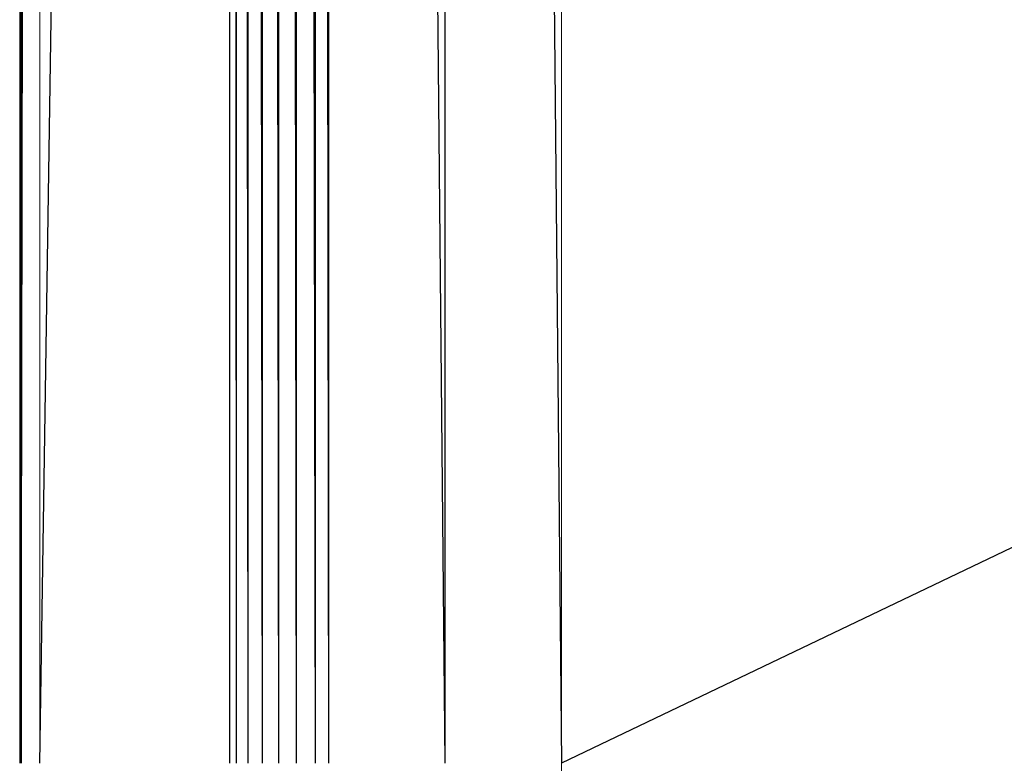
# Paper-space layout '_Back' of a CAD drawing. Header units: millimetres. Extents: x -1300 to 0, y 0 to 650.
# Tile 5 of 94: x -1300 to -1253, y 26 to 62. Entities that reach past the tile are written whole.
import ezdxf

# ---------------------------------------------------------------- set-up
doc = ezdxf.new("R2010")
doc.units = ezdxf.units.MM

psp = doc.layouts.new('_Back')

# ---------------------------------------------------------------- linework, layer by layer
at = {"color": 142, "linetype": 'Continuous', "lineweight": 18, "true_color": 0x0080c0}
for p, q in [((-1274.114, 635.326), (-1274.114, 15.023)), ((-1299.242, 26.301), (-1299.242, 624.049))]:
    psp.add_line(p, q, dxfattribs=at)
at = {"color": 7, "linetype": 'Continuous', "lineweight": 25}
for p, q in [((-1300.207, 624.049), (-1300.174, 26.301)), ((-1300.207, 624.049), (-1300.207, 26.301)), ((-1300.174, 624.049), (-1300.131, 26.301)), ((-1300.174, 624.049), (-1300.174, 26.301)), ((-1300.131, 624.049), (-1300.131, 26.301)), ((-1300.131, 26.301), (-1299.242, 624.049)), ((-1299.242, 26.301), (-1290.084, 624.049)), ((-1289.769, 26.301), (-1290.084, 624.049)), ((-1290.084, 26.301), (-1290.084, 624.049)), ((-1289.199, 26.301), (-1289.769, 624.049)), ((-1289.769, 26.301), (-1289.769, 624.049)), ((-1288.515, 26.301), (-1289.199, 624.049)), ((-1289.199, 26.301), (-1289.199, 624.049)), ((-1288.515, 26.301), (-1288.515, 624.049)), ((-1287.733, 26.301), (-1288.515, 624.049)), ((-1286.875, 26.301), (-1287.733, 624.049)), ((-1287.733, 26.301), (-1287.733, 624.049)), ((-1285.964, 26.301), (-1286.875, 624.049)), ((-1286.875, 26.301), (-1286.875, 624.049)), ((-1285.324, 26.301), (-1285.964, 624.049)), ((-1285.964, 26.301), (-1285.964, 624.049)), ((-1279.719, 26.301), (-1285.324, 624.049)), ((-1285.324, 26.301), (-1285.324, 624.049)), ((-1279.719, 624.049), (-1274.114, 26.301)), ((-1279.719, 26.301), (-1279.719, 624.049)), ((-1087.16, 115.859), (-1274.114, 26.301))]:
    psp.add_line(p, q, dxfattribs=at)

doc.saveas('drawing.dxf')
